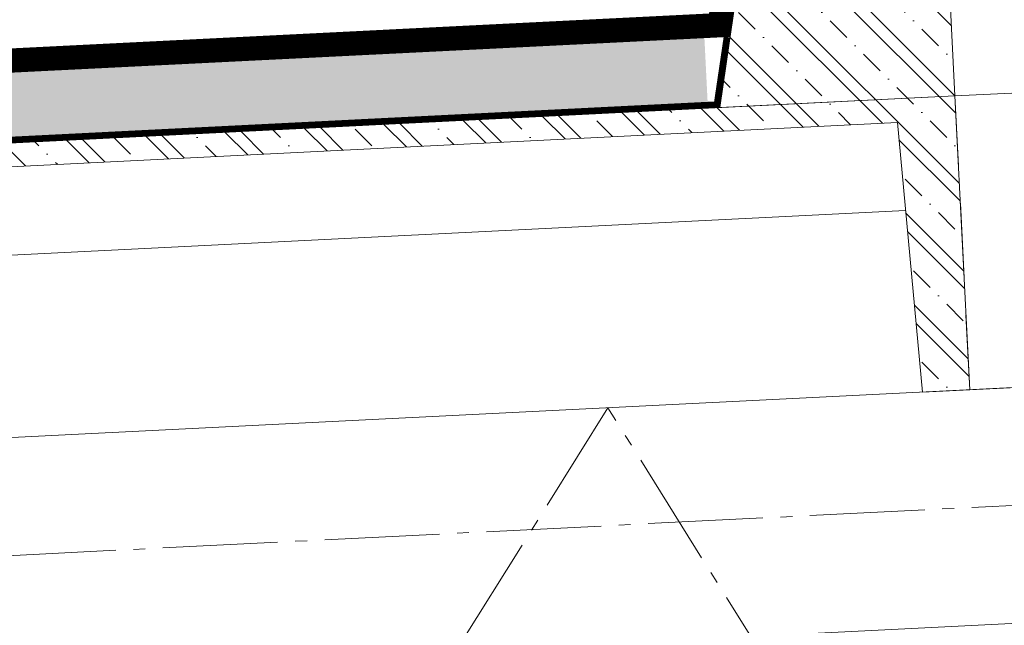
# Model space of a CAD drawing. Header units: millimetres. Extents: x -385852 to 238709, y -99680 to 201840.
# Tile 163 of 175: x 37914 to 38750, y -51235 to -50720. Entities that reach past the tile are written whole.
import ezdxf

# ---------------------------------------------------------------- set-up
doc = ezdxf.new("R2010")
doc.units = ezdxf.units.MM
for name, pattern in [('AM_DIN_G_W050', [13.75, 9.75, -1.5, 1, -1.5]), ('CARKOVANA', [5, 3, -2]), ('HIDDEN', [9.525, 6.35, -3.175])]:
    doc.linetypes.add(name, pattern=pattern)
doc.layers.add('_____detaily', color=1, linetype='Continuous')
for name, color, linetype, lineweight in [('A99_S_kce-pohl', 7, 'Continuous', 5), ('A99_S_kce-rez-sil', 7, 'Continuous', 5), ('A99_S_kce-rez-ten', 4, 'Continuous', 20), ('A99_S_sraf', 252, 'Continuous', 9)]:
    doc.layers.add(name, color=color, linetype=linetype, lineweight=lineweight)

msp = doc.modelspace()

# ---------------------------------------------------------------- hatches: boundary and pattern name
at = {"layer": 'A99_S_sraf', "lineweight": 0, "transparency": 33554687}
h = msp.add_hatch(dxfattribs=at)
h.set_pattern_fill('ZELEZOBETON', color=256, scale=10, angle=-90)
h.set_pattern_definition([(315, (5113, 154495), (35.355339, 35.355339), []), (315, (5113, 154480.86), (35.355339, 35.355339), []), (315, (5113, 154452.574), (49.497475, 21.213203), [20, -10, 0, -10])])
h.paths.add_polyline_path([(36852.85167, -50877.86924), (36852.85167, -50897.89419), (37460.21454, -50867.5516), (37481.67809, -51096.76617), (37561.57713, -51092.57114), (37560.08998, -50862.56203), (38658.71986, -50807.67677), (38680.16007, -51036.642), (38720.12103, -51034.64395), (38679.71808, -50225.90442), (38589.83018, -50230.39503), (38507.90878, -50795.18604)])
at = {"layer": 'A99_S_sraf', "linetype": 'Continuous', "lineweight": 0, "ltscale": 2, "transparency": 33554562}
h = msp.add_hatch(dxfattribs=at)
h.set_pattern_fill('BETON-LEHKY', color=256, scale=10, angle=-90)
h.set_pattern_definition([(47.86, (32728.76, -51073.888), (-29.6603, 26.83778), []), (2.86, (32773.11, -51058.407), (26.83778, 29.6603), [5, -51.56854]), (47.86, (32778.104, -51058.157), (-29.6603, 26.83778), [5, -35]), (92.86, (32781.458, -51054.45), (-29.6603, 26.83778), [5, -51.56854]), (137.86, (32781.21, -51049.456), (-26.83778, -29.6603), [5, -35]), (2.86, (32772.508, -51046.35), (26.83778, 29.6603), [5, -51.56854]), (47.86, (32769.153, -51050.06), (-29.6603, 26.83778), [5, -35]), (92.86, (32769.402, -51055.052), (-29.6603, 26.83778), [5, -51.56854]), (137.86, (32773.11, -51058.407), (-26.83778, -29.6603), [5, -35]), (47.86, (32785.37, -51041.13), (-29.6603, 26.83778), [10, -30])])
h.paths.add_polyline_path([(36852.85167, -50817.79442), (36852.85167, -50872.86301), (38497.67176, -50790.69122), (38494.9275, -50735.75973)])

# ---------------------------------------------------------------- linework, layer by layer
at = {"layer": '_____detaily', "color": 1, "linetype": 'Continuous', "lineweight": 5}
msp.add_lwpolyline([(36852.85167, -50817.79442), (38516.68608, -50734.67272), (38590.61272, -50225)], dxfattribs=at)
at = {"layer": 'A99_S_kce-pohl', "lineweight": 5}
for points in [[(41153.85167, -50912.95742), (36852.85167, -51128.00742)], [(41153.85167, -51113.20726), (38591.53919, -51241.32288)]]:
    msp.add_lwpolyline(points, dxfattribs=at)
at = {"layer": 'A99_S_kce-pohl', "color": 253, "linetype": 'AM_DIN_G_W050', "lineweight": 0, "ltscale": 10}
for points in [[(41153.85167, -51013.08234), (36852.85167, -51228.13234)], [(38413, -51050), (37458.94038, -52576.49539)], [(39367.05962, -52576.49539), (38413, -51050)]]:
    msp.add_lwpolyline(points, dxfattribs=at)
at = {"layer": 'A99_S_kce-rez-sil', "lineweight": 13}
for points in [[(38679.6729, -50225), (38707.65967, -50785.2069)], [(37521.62827, -51094.77034), (37561.57845, -51092.77451), (37560.08998, -50862.56203), (38658.71986, -50807.67677), (38680.18342, -51036.89134), (38720.13359, -51034.89551), (38707.65967, -50785.2069)]]:
    msp.add_lwpolyline(points, dxfattribs=at)
at = {"layer": 'A99_S_kce-rez-ten', "lineweight": 0}
for points in [[(36852.85167, -50877.86924), (38507.90878, -50795.18604), (38590.61272, -50225)], [(36852.85167, -50797.76947), (38499.24413, -50715.51914), (38517.65792, -50588.60296)], [(38516.52149, -50735.80741), (38511.56522, -50734.92854), (38502.96056, -50794.46831)], [(36852.85167, -50872.84469), (38503.55259, -50790.37181)], [(38507.90878, -50795.18604), (38707.65967, -50785.2069)]]:
    msp.add_lwpolyline(points, dxfattribs=at)
at = {"layer": 'A99_S_kce-rez-ten', "linetype": 'CARKOVANA', "lineweight": 0, "ltscale": 15}
for points, const_width in [([(36852.85167, -50807.80463), (38507.96594, -50725.12746), (38527.58493, -50590.04473)], 20), ([(38514.04336, -50735.36798), (38505.8586, -50791.79621)], 5), ([(36852.85167, -50875.33446), (38507.77192, -50792.64543)], 5)]:
    msp.add_lwpolyline(points, dxfattribs=dict(at, const_width=const_width))
at = {"layer": 'A99_S_kce-rez-ten', "linetype": 'HIDDEN', "lineweight": 0, "ltscale": 10}
msp.add_lwpolyline([(38720.13359, -51034.89551), (38707.65967, -50785.2069), (39906.16499, -50725.33207), (39918.63891, -50975.02068), (39878.68874, -50977.01651), (39857.22518, -50747.80195), (38758.59531, -50802.68721), (38760.08377, -51032.89968)], close=True, dxfattribs=at)
at = {"layer": 'A99_S_kce-rez-ten', "lineweight": 0}
msp.add_lwpolyline([(37521.62827, -51094.77034), (37509.15435, -50845.08173), (38707.65967, -50785.2069), (38720.13359, -51034.89551), (38680.18342, -51036.89134), (38658.71986, -50807.67677), (37560.08998, -50862.56203), (37561.57845, -51092.77451)], close=True, dxfattribs=at)
at = {"layer": 'A99_S_kce-rez-ten', "lineweight": 5}
msp.add_lwpolyline([(37560.57535, -50937.63132), (38665.71885, -50882.42065)], dxfattribs=at)

doc.saveas('drawing.dxf')
